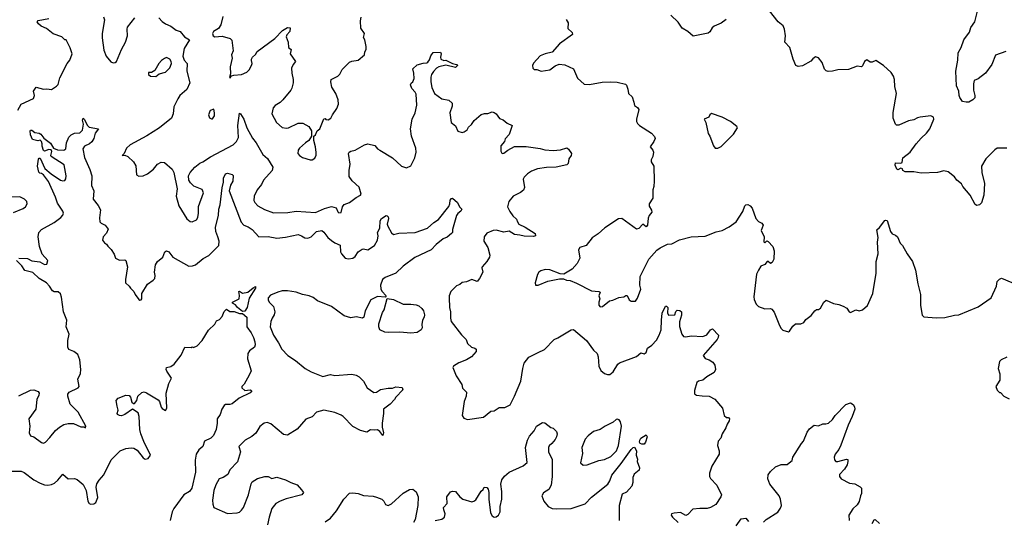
# Model space of a CAD drawing. Extents: x 2133489 to 2292442, y 756223 to 916462.
# Tile 141 of 256: x 2169283 to 2178481, y 812286 to 816965. Entities that reach past the tile are written whole.
import ezdxf

# ---------------------------------------------------------------- set-up
doc = ezdxf.new("R2010")
doc.units = 0

msp = doc.modelspace()

# ---------------------------------------------------------------- linework, layer by layer
at = {"layer": '0CON20XD'}
for points in [[(2169265, 816118), (2169295, 816175.6), (2169413, 816227), (2169420, 816255), (2169410, 816295), (2169435, 816332.5), (2169505, 816316.2), (2169535, 816318.8), (2169578.3, 816311.7), (2169625, 816342.5), (2169640.5, 816359.5), (2169658.8, 816421.2), (2169726.2, 816555), (2169751.2, 816585), (2169773.3, 816645), (2169755, 816700), (2169717.5, 816775), (2169705, 816777.5), (2169675, 816803.3), (2169595, 816833.8), (2169532.6, 816882.6), (2169483.3, 816903.3), (2169458, 816925), (2169446.2, 816945), (2169454.4, 816955.6), (2169553.3, 816975)], [(2170065, 816990), (2170073.3, 816963.3), (2170053.2, 816836.8), (2170053.1, 816795), (2170069.1, 816679.1), (2170090, 816625), (2170135, 816571.2), (2170155, 816561.2), (2170175, 816563.8), (2170187, 816573), (2170233.3, 816685), (2170271.1, 816755), (2170290, 816815), (2170285.6, 816875), (2170291.1, 816895), (2170357.2, 816982.8)], [(2170582.3, 816982.3), (2170615, 816946.7), (2170645, 816926.2), (2170695, 816903.8), (2170745, 816866.7), (2170782.5, 816855), (2170823.6, 816803.6), (2170870, 816775), (2170818, 816695), (2170806.2, 816625), (2170817.7, 816587.7), (2170848, 816555), (2170842.9, 816485), (2170872.5, 816375), (2170845, 816312.5), (2170777.5, 816255), (2170760, 816225), (2170721.1, 816148.9), (2170716.4, 816085), (2170700, 816045), (2170587.6, 815952.4), (2170470.3, 815879.7), (2170313.6, 815796.4), (2170278.8, 815765), (2170257, 815713), (2170240, 815695), (2170265, 815697.5), (2170292.5, 815685), (2170345.6, 815635.6), (2170367.6, 815597.6), (2170374.2, 815515), (2170395, 815502), (2170435, 815506.2), (2170475, 815524.2), (2170532.7, 815567.3), (2170571.2, 815615), (2170605, 815633.8), (2170635, 815628.8), (2170707, 815567), (2170723.8, 815535), (2170754.2, 815385), (2170744, 815315), (2170768.6, 815225), (2170845, 815103.8), (2170875, 815080), (2170895, 815076), (2170933.8, 815095), (2170945.8, 815115), (2170952.7, 815157.3), (2170952.1, 815217.9), (2171000.8, 815345), (2170986.8, 815376.8), (2170910, 815410), (2170878.3, 815438.3), (2170863.3, 815465), (2170860.8, 815505), (2170874.4, 815535), (2170918.8, 815585), (2170965, 815624.5), (2170992.7, 815637.3), (2171065, 815683.9), (2171275.3, 815794.7), (2171308.9, 815825), (2171327.3, 815862.7), (2171319.3, 815975), (2171335, 816090), (2171345, 816086.2), (2171376.2, 816035), (2171403.5, 815953.5), (2171457.8, 815857.8), (2171493.1, 815813.1), (2171552.9, 815705), (2171596.9, 815666.9), (2171647.1, 815585), (2171640, 815555), (2171561.1, 815465), (2171540, 815425), (2171501.1, 815375), (2171472.2, 815315), (2171470.8, 815275), (2171478, 815255), (2171508, 815225), (2171569.1, 815189.1), (2171655, 815160.6), (2171787.4, 815162.6), (2171865, 815175.6), (2172045, 815162.2), (2172129.4, 815200.6), (2172195, 815217.5), (2172240, 815205), (2172255, 815167.5), (2172265, 815160), (2172285, 815163.3), (2172298.8, 815215), (2172312.3, 815237.7), (2172365, 815257.5), (2172425, 815304.3), (2172465, 815323.8), (2172471.2, 815335), (2172455, 815400), (2172387.9, 815457.9), (2172359.4, 815499.4), (2172360, 815555), (2172369.5, 815615), (2172355.7, 815714.3), (2172360, 815725), (2172375, 815735.5), (2172415, 815746.5), (2172503.7, 815796.3), (2172535, 815805.7), (2172599.7, 815789.7), (2172625, 815758.8), (2172646.7, 815746.7), (2172765, 815674), (2172850, 815595), (2172895, 815581.2), (2172935, 815597.5), (2172975, 815672.5), (2172985.6, 815725), (2172982.9, 815765), (2172941.4, 815875), (2172933.3, 815945), (2172948.1, 816035), (2172975.8, 816095), (2172993.1, 816165), (2172987.3, 816267.3), (2172977.6, 816287.6), (2172945, 816321.2), (2172934.4, 816355), (2172939.5, 816370.5), (2172956.7, 816385), (2172966.2, 816415), (2172963.8, 816465), (2172953.8, 816505), (2172995, 816543.3), (2173051.7, 816558.3), (2173085, 816560), (2173095, 816566.7), (2173111.7, 816588.3), (2173122.3, 816627.7), (2173145, 816657.5), (2173215, 816660), (2173220, 816645), (2173212.5, 816615), (2173217, 816597), (2173245, 816583.3), (2173265, 816587.5), (2173325, 816556.2), (2173363.6, 816546.4), (2173370, 816545), (2173372.5, 816535), (2173355, 816518.8), (2173265, 816540), (2173197, 816523), (2173177.5, 816512.5), (2173148.3, 816481.7), (2173128.3, 816451.7), (2173122.4, 816427.6), (2173121.8, 816385), (2173131.2, 816331.2), (2173158.6, 816275), (2173225, 816225.8), (2173291.7, 816211.7), (2173321.2, 816185), (2173323.3, 816155), (2173302, 816095), (2173314.3, 816004.3), (2173355, 815972.5), (2173375, 815922.5), (2173415, 815911.2), (2173435, 815916.7), (2173462.5, 815935), (2173475, 815960), (2173502.5, 815985), (2173528.3, 816021.7), (2173595, 816077.5), (2173625, 816086.7), (2173655, 816086.7), (2173695, 816103.3), (2173715, 816096.2), (2173735, 816083.3), (2173765, 816040.8), (2173798.1, 816028.1), (2173835, 815998), (2173882.5, 815975), (2173855, 815892.5), (2173819.3, 815850.7), (2173810, 815825), (2173776.7, 815785), (2173776.7, 815735), (2173786.4, 815716.4), (2173795, 815712.5), (2173805, 815716.7), (2173843.3, 815745), (2173905, 815778), (2174015, 815779.2), (2174145, 815762), (2174188.1, 815748.1), (2174266.8, 815743.2), (2174335, 815747.5), (2174395, 815766.2), (2174410, 815755), (2174436.7, 815715), (2174433.3, 815695), (2174413.8, 815665), (2174405, 815620), (2174395, 815607.5), (2174295, 815587.5), (2174204.2, 815584.2), (2174119.7, 815570.3), (2174065, 815548), (2174025, 815523.3), (2173995, 815493.3), (2173986, 815475), (2173999.2, 815395), (2173989.7, 815370.3), (2173962, 815348), (2173893.8, 815316.2), (2173853.3, 815265), (2173838, 815215), (2173861.1, 815171.1), (2173890.7, 815130.7), (2173925, 815100), (2173932, 815075), (2173946, 815055), (2174005, 815026.9), (2174098, 814965), (2174102.5, 814945), (2174082.5, 814937.5), (2173995, 814941.5), (2173955, 814952.2), (2173905.6, 814955.6), (2173855, 814986.7), (2173805, 814977.5), (2173735, 814996.9), (2173704.4, 814995.6), (2173645, 814970), (2173622, 814935), (2173620, 814895), (2173655.6, 814835.6), (2173675.8, 814764.2), (2173671.2, 814745), (2173645.8, 814704.2), (2173603.3, 814655), (2173600, 814645), (2173608, 814605), (2173578.8, 814545), (2173555, 814518.8), (2173505, 814536), (2173455, 814515.6), (2173415, 814508.8), (2173395, 814491.2), (2173363.2, 814476.8), (2173308.8, 814425), (2173294, 814385), (2173294.1, 814365.9), (2173298.9, 814275), (2173308.6, 814235), (2173305.8, 814175), (2173314.2, 814145), (2173409.7, 814019.7), (2173452, 813975), (2173467.3, 813937.3), (2173504.3, 813904.3), (2173535.8, 813895.8)], [(2171180.6, 816995), (2171161.9, 816915), (2171138.9, 816881.1), (2171093.8, 816855), (2171082.9, 816835), (2171088.8, 816815), (2171105, 816804), (2171175, 816810), (2171247.3, 816787.3), (2171263.9, 816773.9), (2171278, 816675), (2171261.2, 816635), (2171266, 816605), (2171250, 816525), (2171253, 816457), (2171242.5, 816425), (2171248.3, 816421.7), (2171261.7, 816438.3), (2171283.6, 816446.4), (2171355, 816453.1), (2171405.4, 816474.6), (2171425.4, 816494.6), (2171448.6, 816535), (2171452.9, 816555), (2171448.3, 816581.7), (2171448, 816595), (2171458, 816615), (2171485, 816640), (2171501.2, 816668.8), (2171665, 816788.8), (2171738, 816865), (2171785, 816892.9), (2171808.3, 816888.3), (2171805.6, 816854.4), (2171778.3, 816821.7), (2171772, 816805), (2171790, 816755), (2171793.3, 816705), (2171817.5, 816685), (2171810, 816645), (2171858.8, 816575), (2171836.7, 816545), (2171823, 816513), (2171823.3, 816465), (2171837.5, 816405), (2171837.5, 816375), (2171826.2, 816325), (2171814.1, 816305.9), (2171740, 816215), (2171715, 816191.2), (2171668.3, 816161.7), (2171649.3, 816140.7), (2171636.7, 816085), (2171681.2, 816005), (2171735, 815956.7), (2171775, 815950), (2171795, 815953.3), (2171885, 815996.7), (2171926.4, 815996.4), (2171982.5, 815965), (2172007.5, 815925), (2172010, 815875), (2171982.5, 815835), (2171953.3, 815815), (2171895.9, 815764.1), (2171883.8, 815745), (2171880, 815715), (2171896.7, 815695), (2171925, 815678), (2171995, 815654.2), (2172015, 815654), (2172038.8, 815671.2), (2172051.2, 815698.8), (2172052.3, 815722.3), (2172045.9, 815775.9), (2172030, 815835), (2172030, 815875), (2172045, 815890), (2172062.5, 815925), (2172086.7, 815945), (2172125, 816037.5), (2172135, 816040), (2172143, 816033), (2172165, 816030), (2172190, 816045), (2172203.3, 816075), (2172246.7, 816135), (2172260, 816175), (2172256.4, 816216.4), (2172236.7, 816275), (2172200, 816335), (2172188.8, 816385), (2172193.8, 816405), (2172255, 816437.5), (2172272.5, 816455), (2172295, 816497.5), (2172365, 816567.5), (2172385, 816576.7), (2172445, 816586.7), (2172502.5, 816635), (2172507.5, 816665), (2172520, 816685), (2172520, 816715), (2172507.5, 816775), (2172493, 816797), (2172503.3, 816835), (2172470, 816885), (2172465.8, 816955), (2172473.3, 816986.7)], [(2175882.5, 816965), (2175835, 816933.3), (2175770, 816905), (2175752.4, 816887.6), (2175730.3, 816849.7), (2175715, 816838), (2175575, 816810), (2175525, 816854), (2175470, 816885), (2175435, 816940), (2175365, 817006.7)], [(2178505, 815763.3), (2178415, 815763.3), (2178391.7, 815748.3), (2178306.7, 815665), (2178268.8, 815595), (2178271.2, 815535), (2178296.7, 815435), (2178288.8, 815325), (2178266.1, 815253.9), (2178250, 815235), (2178225, 815227.5), (2178207, 815237), (2178162.5, 815325), (2178094.2, 815404.2), (2178080.3, 815430.3), (2178036.7, 815465), (2178016.7, 815495), (2177955, 815543.3), (2177915, 815553.3), (2177855, 815536), (2177705, 815531.2), (2177635, 815541.2), (2177553.6, 815543.6), (2177533.6, 815553.6), (2177529.3, 815569.3), (2177515, 815576.7), (2177485, 815562.5), (2177477, 815567), (2177460, 815605), (2177464, 815626), (2177515, 815623.8), (2177525, 815630), (2177532.5, 815675), (2177601.2, 815725), (2177655.8, 815805), (2177705, 815856), (2177754, 815905), (2177783.8, 815945), (2177822.5, 816035), (2177820, 816055), (2177795, 816066.7), (2177695, 816054), (2177671.2, 816048.8), (2177635, 816030), (2177585, 816020), (2177495, 815980), (2177475, 815977.5), (2177465, 815987.5), (2177441.2, 816045), (2177442.7, 816097.3), (2177472, 816275), (2177459.3, 816339.3), (2177456, 816405), (2177445.7, 816435.7), (2177422.3, 816472.3), (2177352.5, 816535), (2177281.7, 816581.7), (2177245, 816566.7), (2177226.4, 816566.4), (2177195, 816590), (2177176, 816575), (2177157, 816533), (2177145, 816523.8), (2177105, 816531.2), (2177025, 816498.8), (2176925, 816496.2), (2176875, 816483.8), (2176835, 816481.2), (2176815, 816486.7), (2176801.7, 816501.7), (2176780, 816565), (2176745, 816607.5), (2176717, 816617), (2176691.1, 816598.9), (2176671.7, 816578.3), (2176595, 816533.1), (2176555, 816527.8), (2176534.2, 816535), (2176506.7, 816595), (2176478.5, 816705), (2176430, 816755), (2176438.1, 816815), (2176428.7, 816875), (2176415, 816905.8), (2176369.2, 816945), (2176287.4, 817047.4)], [(2178493.9, 816666.1), (2178397.3, 816632.7), (2178363.8, 816545), (2178305, 816463.8), (2178237.3, 816412.7), (2178200, 816395), (2178192.5, 816365), (2178192.9, 816305), (2178206, 816255), (2178204, 816235), (2178186, 816215), (2178148.8, 816195), (2178125, 816193.2), (2178091.2, 816201.2), (2178065, 816236.2), (2178057.5, 816255), (2178056.9, 816295), (2178033.8, 816345), (2178028.2, 816485), (2178045.3, 816585), (2178048.7, 816655), (2178078.2, 816705), (2178102.7, 816777.3), (2178155, 816848), (2178169.1, 816890.9), (2178205.5, 816945), (2178230.4, 817045)], [(2174387.5, 816965), (2174406.4, 816936.4), (2174403.3, 816883.3), (2174442.5, 816845), (2174447.5, 816825), (2174325, 816737.5), (2174258.3, 816661.7), (2174190, 816645), (2174145, 816626.7), (2174083.1, 816556.9), (2174073.8, 816535), (2174075, 816510), (2174088.3, 816498.3), (2174115, 816497.5), (2174155, 816483.3), (2174235, 816496.7), (2174285, 816532.5), (2174320.7, 816549.3), (2174375, 816543.8), (2174456.2, 816505), (2174495, 816417.5), (2174555, 816362.5), (2174605, 816358.8), (2174725, 816380.8), (2174805, 816384.2), (2174865, 816380), (2174941.7, 816361.7), (2174951.7, 816351.7), (2174964, 816315), (2174969.2, 816275), (2175004.1, 816244.1), (2175021.2, 816195), (2175025, 816162.5), (2175055, 816142.5), (2175066.2, 816125), (2175043.6, 816033.6), (2175043.6, 816013.6), (2175052.5, 815995), (2175072.5, 815975), (2175183.9, 815903.9), (2175213.6, 815873.6), (2175220, 815855), (2175208, 815825), (2175172.5, 815775), (2175196.2, 815745), (2175203.8, 815725), (2175196.7, 815685), (2175182.5, 815655), (2175182.5, 815635), (2175206.1, 815596.1), (2175210, 815455), (2175207, 815407), (2175197.5, 815375), (2175196.2, 815295), (2175163, 815243), (2175163, 815223), (2175183.3, 815185), (2175186.7, 815165), (2175163.9, 815136.1), (2175155, 815110), (2175147.5, 815045), (2175135, 815030), (2175105, 815052.5), (2175065, 815013.3), (2175045, 815006.7), (2174906.1, 815106.1), (2174875, 815102.5), (2174749.3, 815020.7), (2174685, 814962.5), (2174630, 814925), (2174575, 814853.3), (2174515.8, 814834.2), (2174504, 814815), (2174516, 814735), (2174491.2, 814685)], [(2170555, 816432.9), (2170585, 816459.2), (2170645, 816473.3), (2170686.1, 816513.9), (2170700.6, 816555), (2170697.5, 816575), (2170684, 816595), (2170655, 816610), (2170635, 816603.1), (2170606.9, 816583.1), (2170581.9, 816555), (2170545, 816488.8), (2170515, 816472), (2170485, 816470), (2170485, 816453.8), (2170505, 816437.5), (2170555, 816432.9)], [(2171075, 816036.7), (2171085, 816038.8), (2171103.9, 816066.1), (2171103.8, 816095), (2171095, 816127.5), (2171063.3, 816115), (2171046, 816075), (2171056.1, 816046.1), (2171075, 816036.7)], [(2175805, 815763.3), (2175835, 815780), (2175950.8, 815895), (2175987.5, 815955), (2175982.5, 815965), (2175922.7, 816012.7), (2175845, 816053.3), (2175745, 816087.5), (2175730, 816075), (2175720, 816055), (2175677.5, 816035), (2175691.2, 816005), (2175715, 815900), (2175730, 815875), (2175763.3, 815785), (2175780, 815765), (2175805, 815763.3)], [(2169453, 815833), (2169402.5, 815845), (2169385, 815890), (2169380, 815925), (2169385, 815932.5), (2169395, 815933.3), (2169425, 815911.2), (2169465, 815903.8), (2169480, 815895), (2169508.3, 815858.3), (2169570.9, 815810.9), (2169597.5, 815765), (2169635, 815748.6), (2169696.1, 815743.9), (2169712.3, 815757.7), (2169720.8, 815815), (2169742.1, 815867.9), (2169762.8, 815887.2), (2169795, 815902.9), (2169845, 815907.8), (2169868.7, 815931.3), (2169878.8, 815988.8), (2169869.2, 816025), (2169875, 816043.3), (2169885, 816036.2), (2169915, 815976.2), (2169931.3, 815961.3), (2170020, 815945), (2169986.9, 815905), (2169974.5, 815855), (2169955, 815822.9), (2169935, 815803.6), (2169886.7, 815783.3), (2169872.3, 815757.7), (2169886.9, 815676.9), (2169938.1, 815565), (2169955.7, 815505), (2169954.4, 815415), (2169974, 815366), (2169967.6, 815287.6), (2170015, 815228.8), (2170036.3, 815186.3), (2170028.3, 815111.7), (2170032.5, 815075), (2170043.4, 815063.4), (2170081.2, 815045), (2170107.7, 815007.7), (2170095, 814970), (2170062.5, 814935), (2170056.7, 814905), (2170075, 814880), (2170095, 814867.5), (2170105, 814847.5), (2170138.3, 814818.3), (2170163.9, 814773.9), (2170176.1, 814736.1), (2170215, 814716.7), (2170265, 814721.2), (2170275, 814712.5), (2170290, 814655), (2170270, 814535), (2170272.5, 814505), (2170306.2, 814475), (2170316.7, 814455), (2170347.5, 814425), (2170360, 814395), (2170395, 814350), (2170405, 814343.3), (2170417.5, 814345), (2170423, 814357), (2170423.3, 814405), (2170476.6, 814493.4), (2170530.8, 814529.2), (2170543.8, 814545), (2170547.5, 814575), (2170542.9, 814605), (2170552, 814675), (2170568.8, 814705), (2170620, 814745), (2170637.5, 814795), (2170655, 814803.3), (2170675, 814796.2), (2170714.3, 814744.3), (2170862.4, 814662.4), (2170896.8, 814663.2), (2170925, 814674), (2170995, 814731.4), (2171050.3, 814759.7), (2171143.3, 814855), (2171144.5, 814895), (2171135, 814936.7), (2171114.4, 814985), (2171110.9, 815025), (2171140, 815135), (2171143.3, 815195), (2171156.2, 815235), (2171175.5, 815394.5), (2171187.5, 815445), (2171188, 815485), (2171206.4, 815523.6), (2171225, 815530), (2171268.6, 815518.6), (2171277.5, 815507.5), (2171273.8, 815455), (2171251.6, 815418.4), (2171238.5, 815365), (2171352.4, 815072.4), (2171375, 815044.5), (2171417.2, 815027.2), (2171453, 815003), (2171515, 814936.7), (2171605, 814937.5), (2171684.2, 814924.2), (2171765, 814931.4), (2171883.9, 814956.1), (2171915, 814946), (2171945, 814926), (2171975, 814922.5), (2172004, 814935), (2172055, 814985.7), (2172105, 814992.9), (2172125, 814979.2), (2172160.3, 814930.3), (2172195, 814899.4), (2172225, 814878.5), (2172276.6, 814856.6), (2172279.2, 814795), (2172287.5, 814775), (2172324, 814735), (2172355, 814728.1), (2172393.2, 814736.8), (2172415, 814750), (2172445, 814793.8), (2172481.1, 814818.9), (2172495, 814821.9), (2172535, 814814), (2172596, 814855), (2172626, 814905), (2172630.8, 814945), (2172625.8, 814975), (2172646, 815015), (2172650.8, 815085), (2172663.8, 815105), (2172705, 815133.3), (2172715, 815132.5), (2172725, 815122.5), (2172728, 815105), (2172716.2, 815055), (2172721.2, 815035), (2172755, 814972.5), (2172775, 814957.5), (2172825, 814970), (2172975.5, 814974.5), (2173092.6, 815017.4), (2173150.7, 815069.3), (2173195, 815096.5), (2173290.2, 815219.8), (2173301.1, 815245), (2173305, 815277.5), (2173315, 815293.8), (2173325, 815296.7), (2173372, 815255), (2173391.2, 815215), (2173413.3, 815195), (2173403.8, 815175), (2173375.5, 815154.5), (2173362, 815135), (2173326.9, 815005), (2173324.3, 814975), (2173317.5, 814965), (2173275, 814932.9), (2173237.5, 814915), (2173173.8, 814865), (2173125.5, 814814.5), (2172975, 814740.9), (2172865, 814662.3), (2172796.7, 814595), (2172697.5, 814555), (2172673.1, 814535), (2172653.1, 814485), (2172655, 814450), (2172665.9, 814425.9), (2172707, 814383), (2172697.5, 814372.5), (2172625, 814378.6), (2172561.4, 814345), (2172511.1, 814245), (2172496.4, 814183.6), (2172486.4, 814173.6), (2172425, 814187.5), (2172375, 814178.8), (2172315, 814196), (2172195, 814282.9), (2172065, 814338), (2172025, 814368.6), (2171986.7, 814385), (2171925, 814396.4), (2171865, 814417.9), (2171785, 814430.8), (2171735, 814429.6), (2171695, 814419.5), (2171625, 814390.6), (2171604.4, 814365), (2171604.5, 814345), (2171613.5, 814325), (2171653.5, 814285), (2171664.5, 814235), (2171661.1, 814205), (2171640, 814175), (2171628.1, 814145), (2171622.9, 814095), (2171652.5, 814015), (2171700, 813945), (2171732, 813885), (2171786.7, 813825), (2171857.9, 813777.9), (2171950, 813705), (2172005, 813672), (2172115, 813630), (2172185, 813650), (2172225, 813638.8), (2172385, 813651.2), (2172425, 813643.3), (2172455, 813627.5), (2172495, 813587.5), (2172527.5, 813525), (2172590.7, 813480.7), (2172615, 813482.5), (2172653, 813507), (2172725, 813520), (2172765, 813520), (2172795, 813532.5), (2172855, 813526.7), (2172862.5, 813505), (2172795, 813437.5), (2172783.6, 813416.4), (2172745, 813372.5), (2172680, 813325), (2172682.5, 813285), (2172667.5, 813195), (2172667.5, 813155), (2172682.5, 813105), (2172675, 813080), (2172646.4, 813116.4), (2172625, 813132.5), (2172595, 813127.5), (2172558.3, 813131.7), (2172525, 813110), (2172466.4, 813126.4), (2172395, 813162.5), (2172305.9, 813255.9), (2172285, 813270), (2172225, 813293.3), (2172125, 813316), (2172055, 813298), (2172015.5, 813254.5), (2171955, 813230), (2171875, 813138.8), (2171785, 813082.5), (2171747.9, 813087.9), (2171627.9, 813187.9), (2171595, 813199.2), (2171565, 813194), (2171525, 813161.2), (2171488.2, 813101.8), (2171449.8, 813070.2), (2171390, 813035), (2171341.4, 812988.6), (2171331.2, 812975), (2171344.2, 812925), (2171316.1, 812833.9), (2171245, 812756.7), (2171226.6, 812713.4), (2171183.8, 812685), (2171145, 812672.9), (2171114, 812616), (2171095.5, 812565), (2171084.5, 812475.5), (2171086.9, 812436.9), (2171097.5, 812405), (2171225, 812348.2), (2171315, 812354.4), (2171335, 812362.9), (2171355, 812379.2), (2171373.1, 812406.9), (2171420.7, 812525), (2171445, 812626.7), (2171454.4, 812645), (2171504.6, 812675.4), (2171572.5, 812695), (2171605, 812696.5), (2171637.7, 812677.7), (2171685, 812690), (2171766.7, 812665), (2171815, 812638), (2171875, 812616.7), (2171915, 812571.2), (2171933.3, 812545), (2171917.5, 812525), (2171772.8, 812487.2), (2171714.6, 812465.4), (2171675, 812442.9), (2171637.5, 812395), (2171612.7, 812315), (2171598.6, 812245)], [(2169274.5, 814735.5), (2169355, 814732.5), (2169395, 814709.4), (2169470, 814700), (2169515, 814677.1), (2169535, 814681.2), (2169545.5, 814715), (2169492.1, 814772.1), (2169466.2, 814845), (2169455.7, 814935), (2169461.9, 814975), (2169486, 815005), (2169605, 815070), (2169666, 815115), (2169685, 815136.7), (2169692, 815155), (2169686, 815175), (2169635, 815250), (2169617.3, 815307.3), (2169550.9, 815450.9), (2169505, 815513.3), (2169485, 815526.7), (2169469.3, 815529.3), (2169460, 815540), (2169448.8, 815595), (2169458.3, 815661.7), (2169465, 815670), (2169475, 815670), (2169516.7, 815575), (2169575.5, 815525.5), (2169665, 815464.3), (2169685, 815457.5), (2169705, 815462.5), (2169715, 815476.7), (2169718.2, 815505), (2169697.2, 815607.2), (2169577.5, 815685), (2169572.5, 815695), (2169582.7, 815732.7), (2169578.1, 815748.1), (2169555, 815752.2), (2169515, 815736.7), (2169505, 815742.5), (2169491.7, 815781.7), (2169493.3, 815805), (2169487, 815827), (2169475, 815837.5), (2169453, 815833)], [(2169225, 815161.2), (2169315, 815200), (2169335.6, 815214.4), (2169351.2, 815245), (2169348.8, 815265), (2169326.3, 815286.3), (2169285, 815310), (2169185, 815305.8)], [(2174491.2, 814685), (2174445, 814633.3), (2174365, 814587.5), (2174330.7, 814590.7), (2174235, 814628), (2174191.2, 814628.8), (2174152.3, 814617.7), (2174133.3, 814605), (2174118.3, 814581.7), (2174097.5, 814505), (2174100, 814485), (2174125, 814483.3), (2174215, 814520), (2174325, 814542.5), (2174361.7, 814541.7), (2174390.7, 814530.7), (2174426.4, 814526.4), (2174485, 814503.3), (2174625, 814431.2), (2174693.8, 814423.8), (2174705, 814417.5), (2174692.5, 814385), (2174703.3, 814355), (2174693.3, 814325), (2174693, 814297), (2174705, 814280), (2174726.1, 814283.9), (2174793, 814337), (2174825, 814342.5), (2174880.7, 814369.3), (2174925, 814373.3), (2174945, 814387.5), (2174956.4, 814386.4), (2174977.5, 814345), (2174995, 814333.3), (2175035.9, 814334.1), (2175055, 814362.5), (2175084.3, 814445), (2175075.8, 814485), (2175079.4, 814565), (2175130.5, 814669.5), (2175160, 814725), (2175235, 814811.2), (2175265, 814832.5), (2175334.6, 814865.4), (2175375, 814870), (2175445, 814905.8), (2175555, 814933.8), (2175685, 814941.2), (2175787.7, 814982.3), (2175845.8, 814994.2), (2175910.7, 815029.3), (2175975.5, 815074.5), (2176037, 815173), (2176056.2, 815225), (2176065, 815233.8), (2176083.9, 815236.1), (2176105.8, 815225.8), (2176125, 815202.5), (2176158.8, 815105), (2176185, 815080), (2176215, 815062.5), (2176227.5, 815045), (2176210, 814995), (2176237.5, 814935), (2176235, 814890), (2176245, 814880), (2176263, 814897), (2176275, 814892.5), (2176316.7, 814845), (2176330, 814805), (2176326.7, 814725), (2176312.5, 814695), (2176295, 814687.5), (2176275, 814703.3), (2176265, 814703.3), (2176244.4, 814675.6), (2176205, 814660), (2176185, 814623.3), (2176166, 814585), (2176141.2, 814375), (2176145, 814350), (2176163.8, 814305), (2176185, 814283.3), (2176245, 814263.3), (2176295, 814266.7), (2176309.3, 814259.3), (2176330.7, 814230.7), (2176380, 814105), (2176397, 814077), (2176413, 814063), (2176465, 814047.5), (2176475, 814052.5), (2176505, 814101.2), (2176529.3, 814120.7), (2176579.3, 814120.7), (2176606.4, 814133.6), (2176627, 814163), (2176675, 814200), (2176710, 814245), (2176725, 814257.5), (2176745, 814257.5), (2176765, 814270), (2176793.9, 814326.1), (2176815, 814342.5), (2176885, 814313.3), (2176935, 814303.3), (2176976.7, 814286.7), (2177009.3, 814269.3), (2177032.5, 814235), (2177045, 814227.5), (2177095, 814252.5), (2177125, 814243.3), (2177155, 814253.3), (2177203.3, 814295), (2177252, 814405), (2177284.2, 814595), (2177284, 814705), (2177301.2, 814775), (2177296.7, 814885), (2177302.5, 814927.5), (2177289.3, 815000.7), (2177315, 815022.5), (2177365, 815086.7), (2177375, 815092.5), (2177385, 815087.5), (2177417.5, 814985), (2177433.6, 814963.6), (2177465, 814950), (2177482.5, 814935), (2177507.3, 814877.3), (2177530, 814855), (2177573.3, 814775), (2177623.6, 814703.6), (2177650, 814625), (2177673.3, 814495), (2177698.8, 814395), (2177698.8, 814295), (2177713.6, 814203.6), (2177728.3, 814188.3), (2177845, 814178.8), (2177925, 814181.2), (2178015, 814203.3), (2178055, 814206.7), (2178237.7, 814282.3), (2178357.5, 814365), (2178407.5, 814475), (2178413, 814517), (2178435, 814540), (2178455, 814547.5), (2178549.5, 814509.5)], [(2169275, 813448.9), (2169385, 813501.2), (2169415, 813506.2), (2169455, 813490), (2169463.8, 813475), (2169460.8, 813455), (2169443.8, 813416.2), (2169433.3, 813325), (2169368.1, 813235), (2169375.8, 813164.2), (2169371.2, 813105), (2169385, 813076.7), (2169415, 813066.7), (2169485, 813013.3), (2169505, 813006.7), (2169522.5, 813015), (2169565, 813058.8), (2169617.1, 813125), (2169655, 813157.8), (2169695, 813181.1), (2169735, 813192.2), (2169785, 813190), (2169855, 813160), (2169885, 813160), (2169898.3, 813151.7), (2169900, 813165), (2169827.6, 813297.6), (2169755, 813372.5), (2169731.1, 813445), (2169732.9, 813465), (2169745, 813482.5), (2169827.5, 813525), (2169836.7, 813535), (2169826.4, 813603.6), (2169850.5, 813659.5), (2169854.2, 813695), (2169845.5, 813785.5), (2169825, 813834), (2169788, 813865), (2169743.1, 813883.1), (2169733.1, 813903.1), (2169731.9, 813965), (2169744.2, 814025), (2169715.7, 814095), (2169723.8, 814155), (2169691.3, 814235), (2169672.5, 814372.5), (2169662.9, 814402.9), (2169642.3, 814422.3), (2169605, 814422), (2169589.5, 814429.5), (2169561.9, 814475), (2169531.9, 814505), (2169465, 814544.4), (2169405, 814601.2), (2169330.9, 814620.9), (2169301.4, 814665), (2169252.9, 814715)], [(2171365, 814236.2), (2171316.2, 814275), (2171299.3, 814299.3), (2171270, 814315), (2171270, 814325), (2171332.5, 814355), (2171336.7, 814386.7), (2171330, 814425), (2171335, 814427.5), (2171365, 814410), (2171415, 814417.5), (2171465, 814460), (2171485, 814470), (2171486, 814455), (2171427, 814363), (2171408.1, 814275), (2171385, 814241.4), (2171365, 814236.2)], [(2172935, 814035.6), (2172835, 814044.5), (2172725, 814041.2), (2172692.5, 814045), (2172647.5, 814065), (2172637.5, 814095), (2172638.3, 814121.7), (2172673, 814227), (2172687, 814253), (2172715, 814360), (2172775, 814348.6), (2172865, 814305.8), (2172935, 814307.1), (2172985, 814300.8), (2173010.2, 814290.2), (2173040.8, 814265), (2173054.3, 814245), (2173062.9, 814205), (2173060, 814185), (2173044.2, 814155), (2173038, 814115), (2173042.5, 814085), (2173032.5, 814065), (2172995, 814042.5), (2172935, 814035.6)], [(2169195, 812746.7), (2169295.4, 812745.4), (2169325, 812733.5), (2169415, 812665.4), (2169472.4, 812632.4), (2169515, 812616.9), (2169545, 812613.4), (2169580.9, 812619.1), (2169608.2, 812631.7), (2169640.2, 812659.8), (2169686.1, 812716.1), (2169735, 812673.8), (2169795, 812675.8), (2169818.3, 812668.3), (2169875, 812620), (2169904.3, 812565), (2169920, 812465), (2169932.3, 812442.3), (2169946.4, 812436.4), (2169975, 812438.8), (2169995, 812453.3), (2170011.2, 812498.8), (2169997.1, 812595), (2170003.8, 812626.2), (2170025, 812660.8), (2170068.6, 812711.4), (2170137.8, 812852.2), (2170220, 812935), (2170275, 812957.1), (2170325, 812964.5), (2170348.6, 812958.6), (2170380.3, 812940.3), (2170435, 812870.6), (2170455, 812858.2), (2170481.4, 812865), (2170505.3, 812894.7), (2170441.1, 813021.1), (2170413.2, 813093.2), (2170404.7, 813135), (2170400, 813255), (2170390, 813290), (2170335, 813324.5), (2170265.2, 813274.8), (2170235, 813263.5), (2170215, 813266.6), (2170196.9, 813275), (2170193.6, 813285), (2170203.8, 813315), (2170193.8, 813353.8), (2170183.3, 813405), (2170201.7, 813428.3), (2170275, 813455.8), (2170305, 813451.4), (2170317.9, 813437.9), (2170331.5, 813391.5), (2170345, 813378.4), (2170355, 813378.7), (2170375.3, 813405), (2170387.6, 813445), (2170425, 813479.5), (2170445, 813485.5), (2170467.6, 813477.6), (2170575, 813412), (2170588.8, 813395), (2170605, 813343.3), (2170615, 813330), (2170645, 813312.5), (2170656.2, 813335), (2170650, 813475), (2170675.9, 813564.1), (2170700, 813615), (2170658.3, 813678.3), (2170651.2, 813695), (2170652.5, 813715), (2170695, 813723.8), (2170725, 813746.2), (2170792.1, 813827.9), (2170826.4, 813903.6), (2170885, 813902.5), (2170895, 813907.5), (2170905, 813902.5), (2170940, 813915), (2170987.5, 813965), (2171047, 814063), (2171105, 814120), (2171121.2, 814148.8), (2171148.3, 814161.7), (2171175, 814190), (2171193.9, 814236.1), (2171215, 814260), (2171245, 814237.5), (2171285, 814238), (2171335, 814219.5), (2171365, 814220), (2171404.2, 814185), (2171403.2, 814093.2), (2171445, 814037.1), (2171465.4, 813995), (2171480, 813955), (2171483.3, 813925), (2171476, 813904), (2171429.7, 813870.3), (2171413.1, 813845), (2171410, 813795), (2171443.6, 813683.6), (2171427.6, 813642.4), (2171380.5, 813559.5), (2171357.5, 813535), (2171357.5, 813525), (2171385, 813500), (2171435, 813503.8), (2171452.5, 813495), (2171435, 813478), (2171332.8, 813427.2), (2171266.2, 813375), (2171245, 813368.1), (2171205, 813367.1), (2171192.2, 813357.8), (2171170, 813325), (2171156.7, 813273.3), (2171126.9, 813235), (2171127.3, 813195), (2171116.8, 813135), (2171092, 813078), (2171066.7, 813055), (2171008.8, 813025), (2170994, 812975), (2170956.4, 812943.6), (2170931.4, 812905), (2170921.7, 812848.3), (2170923.8, 812736.2), (2170890, 812585), (2170869.2, 812555), (2170814.8, 812525.2), (2170722.5, 812395), (2170706, 812365), (2170686.7, 812285)], [(2173535.8, 813895.8), (2173546.7, 813885), (2173546.2, 813865), (2173503.3, 813815), (2173457.5, 813785), (2173385, 813758.8), (2173335, 813727.5), (2173330, 813715), (2173358.8, 813635), (2173412, 813555), (2173420.6, 813520.6), (2173456.2, 813485), (2173454.2, 813445), (2173436, 813395), (2173416.7, 813265), (2173431.7, 813241.7), (2173465, 813228.8), (2173615, 813250), (2173682.5, 813305), (2173715, 813308.8), (2173760.3, 813339.7), (2173815, 813340), (2173864.2, 813365.8), (2173905.3, 813444.7), (2173964.1, 813585.9), (2173981.8, 813705), (2173995.5, 813755), (2174039.5, 813810.5), (2174125, 813853.8), (2174186.7, 813883.3), (2174274, 813976), (2174309.3, 813990.7), (2174433, 814067), (2174455, 814069.2), (2174577.6, 813967.6), (2174642.2, 813875), (2174677.1, 813845), (2174687.8, 813815), (2174693.1, 813725), (2174710.8, 813685), (2174745, 813656.9), (2174775, 813648.6), (2174795, 813650), (2174827.4, 813672.6), (2174871.2, 813745), (2174885, 813756.7), (2175045, 813816.7), (2175085, 813850), (2175115, 813843.3), (2175135, 813853.3), (2175148, 813895), (2175188, 813922), (2175230.6, 813969.4), (2175257.5, 814015), (2175273.8, 814065), (2175278.1, 814155), (2175285, 814223.3), (2175315, 814287.5), (2175325, 814287.5), (2175336.2, 814275), (2175334.2, 814224.2), (2175345, 814202.5), (2175402.7, 814207.3), (2175413.2, 814236.8), (2175425, 814249.2), (2175448.1, 814248.1), (2175464, 814235), (2175465, 814202.5), (2175445, 814140), (2175446.9, 814096.9), (2175469.2, 814025), (2175484.3, 814004.3), (2175505, 814000.8), (2175555, 814009.5), (2175665, 814002.9), (2175701.3, 814018.7), (2175735, 814066.2), (2175755, 814076.2), (2175810, 814015), (2175808.8, 813995), (2175798, 813975), (2175666.2, 813825), (2175685, 813798), (2175725, 813785.8), (2175758, 813765), (2175777.5, 813735), (2175784, 813695), (2175771.7, 813668.3), (2175702.7, 813627.3), (2175664.2, 813595.8), (2175622.7, 813587.3), (2175608.8, 813575), (2175585, 813500), (2175588, 813468), (2175605, 813454.2), (2175658.1, 813448.1), (2175725, 813445.6), (2175775, 813419.4), (2175847.5, 813335), (2175863.9, 813263.9), (2175885, 813247.5), (2175905, 813247.5), (2175913.3, 813235), (2175910, 813215), (2175890.8, 813185), (2175879.5, 813150.5), (2175843.8, 813095), (2175832.5, 813055), (2175807.5, 813025), (2175802, 812985), (2175817.5, 812935), (2175817.5, 812905), (2175747.3, 812792.7), (2175726, 812725), (2175726.2, 812695), (2175735, 812677.5), (2175793.6, 812613.6), (2175840, 812525), (2175833.3, 812505), (2175785, 812433.3), (2175735.9, 812404.1), (2175703.9, 812396.1), (2175635, 812397.5), (2175571.2, 812388.8), (2175525, 812340), (2175505, 812330), (2175455, 812357.5), (2175395, 812353.3), (2175372.5, 812345), (2175370, 812335), (2175380, 812315), (2175433.3, 812265)], [(2178505, 813810), (2178450, 813785), (2178435, 813770), (2178422.5, 813705), (2178440, 813655), (2178437.5, 813595), (2178403, 813537), (2178413, 813503), (2178435, 813480), (2178445, 813480), (2178475, 813447.5), (2178525, 813420)], [(2176230.7, 812269.3), (2176255, 812293.3), (2176365, 812363.3), (2176390.7, 812399.3), (2176398.8, 812425), (2176391.2, 812485), (2176376.7, 812515), (2176288.8, 812625), (2176270, 812675), (2176275, 812710), (2176295, 812742.5), (2176343.9, 812786.1), (2176395, 812807.5), (2176451.7, 812808.3), (2176487.5, 812835), (2176497.5, 812845), (2176503.9, 812876.1), (2176585, 813002.5), (2176603.3, 813025), (2176638.8, 813111.2), (2176659.5, 813140.5), (2176705, 813173.8), (2176745, 813170), (2176785, 813186.7), (2176813.6, 813186.4), (2176837.5, 813195), (2176875, 813226.7), (2176900, 813265), (2177001.2, 813368.8), (2177045, 813383.3), (2177068.3, 813368.3), (2177082.5, 813345), (2177083.3, 813325), (2177058.8, 813255), (2177022, 813175), (2176955, 812987.5), (2176935, 812947.5), (2176900, 812905), (2176891.2, 812875), (2176895, 812850), (2176907, 812837), (2176927, 812837), (2177005, 812857.5), (2177017.5, 812855), (2177020, 812835), (2177012.5, 812805), (2176986.7, 812765), (2176942.5, 812715), (2176940, 812695), (2176957.5, 812675), (2177035, 812633.8), (2177085, 812626.2), (2177135, 812600), (2177147.5, 812585), (2177146.7, 812535), (2177136.1, 812513.9), (2177125, 812462.5), (2177105, 812430), (2177065.8, 812394.2), (2177028.8, 812335), (2177031.2, 812285)], [(2174545, 812802.5), (2174585, 812804.3), (2174693.6, 812846.4), (2174745, 812855.6), (2174805, 812881.9), (2174858.2, 812935), (2174876.8, 812985), (2174904, 813165), (2174895, 813207.5), (2174883.3, 813225), (2174865, 813231.2), (2174855, 813228), (2174825.5, 813204.5), (2174752.7, 813167.3), (2174705, 813133.5), (2174642.5, 813115), (2174593.3, 813076.7), (2174564.7, 813045.3), (2174533.1, 812965), (2174540.5, 812909.5), (2174522.5, 812822.5), (2174545, 812802.5)], [(2173165, 812283.1), (2173225, 812297.5), (2173251.2, 812315), (2173257.5, 812345), (2173243.3, 812385), (2173242.5, 812405), (2173275, 812442.5), (2173272.5, 812505), (2173307.7, 812552.3), (2173325, 812558.8), (2173353.8, 812553.8), (2173395, 812506.7), (2173423.3, 812485), (2173505, 812460), (2173525, 812463.8), (2173545, 812477.5), (2173595, 812557.5), (2173612.5, 812575), (2173623, 812597), (2173645, 812592.5), (2173658.3, 812578.3), (2173666.2, 812545), (2173663.8, 812485), (2173681.2, 812355), (2173697.7, 812327.7), (2173715, 812313.8), (2173735, 812319.2), (2173755.4, 812334.6), (2173771.9, 812365), (2173770.9, 812415), (2173787.5, 812485), (2173786.9, 812555), (2173777.1, 812625), (2173787, 812663), (2173812.4, 812697.6), (2173856, 812735), (2173986.7, 812795), (2174023.8, 812825), (2174008.6, 812965), (2174025.8, 813035), (2174045, 813071.2), (2174088.1, 813121.9), (2174110, 813165), (2174165, 813198.8), (2174188.3, 813198.3), (2174243.9, 813153.9), (2174265, 813147.5), (2174296.7, 813115), (2174303.8, 813095), (2174298.8, 813065), (2174285, 813040), (2174255, 813003.3), (2174228.3, 812981.7), (2174222.3, 812967.7), (2174222.5, 812925), (2174255.6, 812855), (2174256, 812694), (2174246.1, 812613.9), (2174226.1, 812573.9), (2174175, 812544), (2174159.2, 812515), (2174179.2, 812465), (2174220, 812415), (2174256.8, 812396.8), (2174295, 812391.9), (2174435, 812395.5), (2174565, 812441.4), (2174625, 812503.1), (2174775.8, 812625), (2174795.4, 812654.6), (2174815, 812708.1), (2174902.7, 812817.3), (2174995, 812948.8), (2175015, 812967.5), (2175025, 812970), (2175043.3, 812935), (2175041.2, 812895), (2175053.6, 812856.4), (2175051.2, 812835), (2175073.8, 812775), (2175070, 812755), (2175024.3, 812715.7), (2175010, 812685), (2175009.3, 812639.3), (2175000, 812605), (2174950.6, 812549.4), (2174911.1, 812528.9), (2174882.5, 812425), (2174882.5, 812285)], [(2175095, 812997.5), (2175080, 813005), (2175073.8, 813015), (2175075.8, 813035), (2175086.2, 813055), (2175135, 813086), (2175143.8, 813065), (2175128, 813015), (2175115, 812998.8), (2175095, 812997.5)], [(2172137.3, 812272.7), (2172186.2, 812305), (2172241.2, 812375), (2172310, 812485), (2172365, 812540.8), (2172396.1, 812543.9), (2172445, 812535.8), (2172495, 812517.5), (2172585, 812510.8), (2172615, 812502.5), (2172665, 812484), (2172684, 812465), (2172700, 812435), (2172725, 812423.8), (2172755, 812441.2), (2172865, 812538.8), (2172925, 812573.3), (2172955, 812576.2), (2172985, 812552.5), (2173006.2, 812505), (2173001.4, 812425), (2172976, 812295), (2172960, 812265)], [(2175976.2, 812235), (2176021.7, 812298.3), (2176067, 812307), (2176090, 812275)], [(2177245, 812257.5), (2177265, 812290), (2177275, 812292.5), (2177315, 812257.5)]]:
    msp.add_lwpolyline(points, dxfattribs=at)

doc.saveas('drawing.dxf')
